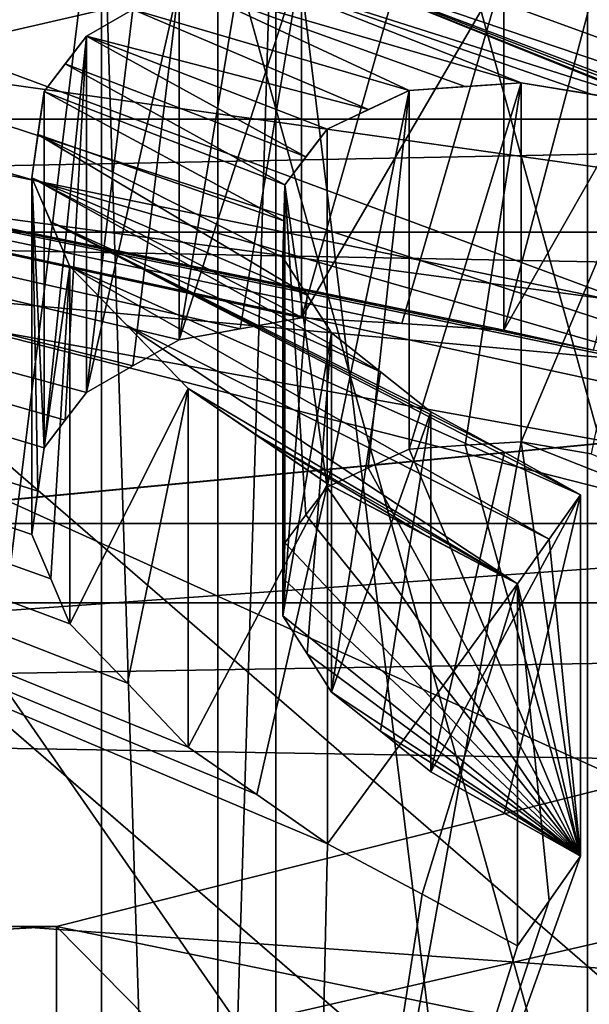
# Model space of a CAD drawing. Header units: millimetres. Extents: x -122 to 122, y -98 to 94.
# Tile 139 of 256: x -64.49 to -63.08, y -22.05 to -19.61. Entities that reach past the tile are written whole.
import ezdxf

# ---------------------------------------------------------------- set-up
doc = ezdxf.new("R2010")
doc.units = ezdxf.units.MM
doc.header["$LTSCALE"] = 26.699852
for name, color, linetype in [('1072', 7, 'CONTINUOUS'), ('1073', 7, 'CONTINUOUS'), ('1075', 7, 'CONTINUOUS'), ('1076', 7, 'CONTINUOUS'), ('1093', 7, 'CONTINUOUS'), ('1094', 7, 'CONTINUOUS'), ('2357', 7, 'CONTINUOUS'), ('2398', 7, 'CONTINUOUS'), ('2449', 7, 'CONTINUOUS'), ('25', 7, 'CONTINUOUS'), ('26', 7, 'CONTINUOUS'), ('28', 7, 'CONTINUOUS'), ('29', 7, 'CONTINUOUS'), ('2954', 7, 'CONTINUOUS'), ('2955', 7, 'CONTINUOUS'), ('3627', 7, 'CONTINUOUS'), ('3654', 7, 'CONTINUOUS'), ('3666', 7, 'CONTINUOUS'), ('4172', 7, 'CONTINUOUS'), ('4173', 7, 'CONTINUOUS'), ('4785', 7, 'CONTINUOUS'), ('4786', 7, 'CONTINUOUS'), ('4787', 7, 'CONTINUOUS'), ('4788', 7, 'CONTINUOUS'), ('490', 7, 'CONTINUOUS'), ('493', 7, 'CONTINUOUS'), ('498', 7, 'CONTINUOUS'), ('499', 7, 'CONTINUOUS'), ('502', 7, 'CONTINUOUS'), ('506', 7, 'CONTINUOUS'), ('5674', 7, 'CONTINUOUS'), ('5677', 7, 'CONTINUOUS'), ('5890', 7, 'CONTINUOUS'), ('5891', 7, 'CONTINUOUS'), ('5892', 7, 'CONTINUOUS'), ('5895', 7, 'CONTINUOUS'), ('5905', 7, 'CONTINUOUS'), ('5906', 7, 'CONTINUOUS'), ('5925', 7, 'CONTINUOUS'), ('5930', 7, 'CONTINUOUS'), ('5931', 7, 'CONTINUOUS'), ('5932', 7, 'CONTINUOUS'), ('5933', 7, 'CONTINUOUS'), ('5934', 7, 'CONTINUOUS'), ('5935', 7, 'CONTINUOUS'), ('5936', 7, 'CONTINUOUS'), ('5937', 7, 'CONTINUOUS'), ('5938', 7, 'CONTINUOUS'), ('5939', 7, 'CONTINUOUS'), ('5940', 7, 'CONTINUOUS'), ('5946', 7, 'CONTINUOUS'), ('5947', 7, 'CONTINUOUS'), ('5948', 7, 'CONTINUOUS'), ('5949', 7, 'CONTINUOUS'), ('5950', 7, 'CONTINUOUS'), ('5951', 7, 'CONTINUOUS'), ('5952', 7, 'CONTINUOUS'), ('5953', 7, 'CONTINUOUS'), ('6107', 7, 'CONTINUOUS'), ('967', 7, 'CONTINUOUS'), ('969', 7, 'CONTINUOUS')]:
    doc.layers.add(name, color=color, linetype=linetype)

msp = doc.modelspace()

# ---------------------------------------------------------------- linework, layer by layer
at = {"layer": '1072', "color": 250, "linetype": 'Continuous', "true_color": 0x323232}
for points in [[(-64.2887, -33.1255, 19.125), (-64.2887, -19.125, 33.1255), (-66.0113, -33.1255, 19.125), (-64.2887, -33.1255, 19.125)], [(-66.0113, -33.1255, 19.125), (-64.2887, -19.125, 33.1255), (-66.0113, -19.125, 33.1255), (-66.0113, -33.1255, 19.125)]]:
    msp.add_3dface(points, dxfattribs=at)
at = {"layer": '1073', "color": 250, "linetype": 'Continuous', "true_color": 0x323232}
for points in [[(-62.4123, -30.7439, 17.75), (-62.4123, -17.75, 30.7439), (-63.8557, -32.909, 19), (-62.4123, -30.7439, 17.75)], [(-63.8557, -32.909, 19), (-62.4123, -17.75, 30.7439), (-63.8557, -19, 32.909), (-63.8557, -32.909, 19)]]:
    msp.add_3dface(points, dxfattribs=at)
at = {"layer": '1075', "color": 250, "linetype": 'Continuous', "true_color": 0x323232}
for points in [[(-64.2887, -19.125, -33.1255), (-64.2887, -33.1255, -19.125), (-66.0113, -19.125, -33.1255), (-64.2887, -19.125, -33.1255)], [(-66.0113, -19.125, -33.1255), (-64.2887, -33.1255, -19.125), (-66.0113, -33.1255, -19.125), (-66.0113, -19.125, -33.1255)]]:
    msp.add_3dface(points, dxfattribs=at)
at = {"layer": '1076', "color": 250, "linetype": 'Continuous', "true_color": 0x323232}
for points in [[(-62.4123, -17.75, -30.7439), (-62.4123, -30.7439, -17.75), (-63.8557, -19, -32.909), (-62.4123, -17.75, -30.7439)], [(-63.8557, -19, -32.909), (-62.4123, -30.7439, -17.75), (-63.8557, -32.909, -19), (-63.8557, -19, -32.909)]]:
    msp.add_3dface(points, dxfattribs=at)
at = {"layer": '1093', "color": 250, "linetype": 'Continuous', "true_color": 0x323232}
for points in [[(-64.2887, -19.125, 33.1255), (-64.2887, -33.1255, 19.125), (-63.8557, -19, 32.909), (-64.2887, -19.125, 33.1255)], [(-64.2887, -33.1255, 19.125), (-63.8557, -32.909, 19), (-63.8557, -19, 32.909), (-64.2887, -33.1255, 19.125)]]:
    msp.add_3dface(points, dxfattribs=at)
at = {"layer": '1094', "color": 250, "linetype": 'Continuous', "true_color": 0x323232}
for points in [[(-64.2887, -19.125, -33.1255), (-63.8557, -19, -32.909), (-63.8557, -32.909, -19), (-64.2887, -19.125, -33.1255)], [(-64.2887, -33.1255, -19.125), (-64.2887, -19.125, -33.1255), (-63.8557, -32.909, -19), (-64.2887, -33.1255, -19.125)]]:
    msp.add_3dface(points, dxfattribs=at)
at = {"layer": '2357', "color": 250, "linetype": 'Continuous', "true_color": 0x323232}
for points in [[(-77.3921, -15.6644, 51.1316), (-61.5, -20.8577, 60.1266), (-76.7642, -15.1961, 50.3204), (-77.3921, -15.6644, 51.1316)], [(-76.7642, -15.1961, 50.3204), (-61.5, -20.8577, 60.1266), (-63.2358, -15.1961, 50.3204), (-76.7642, -15.1961, 50.3204)], [(-63.2358, -15.1961, 50.3204), (-61.5, -20.8577, 60.1266), (-61.7813, -16.0187, 51.7452), (-63.2358, -15.1961, 50.3204)], [(-78.2539, -16.0299, 51.7646), (-61.5, -20.8577, 60.1266), (-77.3921, -15.6644, 51.1316), (-78.2539, -16.0299, 51.7646)], [(-78.5, -20.8577, 60.1266), (-61.5, -20.8577, 60.1266), (-78.2539, -16.0299, 51.7646), (-78.5, -20.8577, 60.1266)]]:
    msp.add_3dface(points, dxfattribs=at)
at = {"layer": '2398', "color": 250, "linetype": 'Continuous', "true_color": 0x323232}
for points in [[(-61.5, -20.8577, 60.1266), (-78.5, -20.8577, 60.1266), (-78.5, -22.0721, 61.0584), (-61.5, -20.8577, 60.1266)], [(-61.5, -20.8577, 60.1266), (-78.5, -22.0721, 61.0584), (-61.5, -22.0721, 61.0584), (-61.5, -20.8577, 60.1266)]]:
    msp.add_3dface(points, dxfattribs=at)
at = {"layer": '2449', "color": 250, "linetype": 'Continuous', "true_color": 0x323232}
for points in [[(-104.466, -20.7388, 40.1459), (-103.5236, -17.3593, 39.4205), (-35.9716, -19.4191, 39.7149), (-104.466, -20.7388, 40.1459)], [(-35.0611, -21.9141, 40.7143), (-104.466, -20.7388, 40.1459), (-35.9716, -19.4191, 39.7149), (-35.0611, -21.9141, 40.7143)], [(-106.5, -24.7204, 43.0798), (-104.466, -20.7388, 40.1459), (-33.5, -24.7204, 43.0798), (-106.5, -24.7204, 43.0798)], [(-33.5, -24.7204, 43.0798), (-104.466, -20.7388, 40.1459), (-35.0611, -21.9141, 40.7143), (-33.5, -24.7204, 43.0798)]]:
    msp.add_3dface(points, dxfattribs=at)
at = {"layer": '25', "color": 7, "linetype": 'Continuous', "true_color": 0xf5f5f5}
for points in [[(-70, -18.8577, 56.6625), (-59.3935, -21.0544, 60.4674), (-80.6065, -21.0544, 60.4674), (-70, -18.8577, 56.6625)], [(-80.6065, -21.0544, 60.4674), (-59.3935, -21.0544, 60.4674), (-65.5004, -22.4605, 62.9028), (-80.6065, -21.0544, 60.4674)], [(-59.3935, -21.0544, 60.4674), (-55, -26.3577, 69.6529), (-65.5004, -22.4605, 62.9028), (-59.3935, -21.0544, 60.4674)]]:
    msp.add_3dface(points, dxfattribs=at)
at = {"layer": '26', "color": 7, "linetype": 'Continuous', "true_color": 0xf5f5f5}
for points in [[(-59.3935, -18.4564, 61.9674), (-80.6065, -18.4564, 61.9674), (-74.4996, -19.8624, 64.4028), (-59.3935, -18.4564, 61.9674)], [(-65.5004, -19.8624, 64.4028), (-59.3935, -18.4564, 61.9674), (-74.4996, -19.8624, 64.4028), (-65.5004, -19.8624, 64.4028)], [(-61, -23.7596, 71.1529), (-59.3935, -18.4564, 61.9674), (-65.5004, -19.8624, 64.4028), (-61, -23.7596, 71.1529)]]:
    msp.add_3dface(points, dxfattribs=at)
at = {"layer": '28', "color": 7, "linetype": 'Continuous', "true_color": 0xf5f5f5}
msp.add_3dface([(-59.3935, -21.0544, 60.4674), (-70, -18.8577, 56.6625), (-59.3935, -18.4564, 61.9674), (-59.3935, -21.0544, 60.4674)], dxfattribs=at)
at = {"layer": '29', "color": 7, "linetype": 'Continuous', "true_color": 0xf5f5f5}
for points in [[(-65.5004, -22.4605, 62.9028), (-61, -26.3577, 69.6529), (-65.5004, -19.8624, 64.4028), (-65.5004, -22.4605, 62.9028)], [(-61, -26.3577, 69.6529), (-61, -23.7596, 71.1529), (-65.5004, -19.8624, 64.4028), (-61, -26.3577, 69.6529)]]:
    msp.add_3dface(points, dxfattribs=at)
at = {"layer": '2954', "color": 250, "linetype": 'Continuous', "true_color": 0x323232}
for points in [[(-31.5, -4.939, 46.9912), (-108.5, -23.625, 40.9197), (-31.5, -23.625, 40.9197), (-31.5, -4.939, 46.9912)], [(-108.5, -4.939, 46.9912), (-108.5, -23.625, 40.9197), (-31.5, -4.939, 46.9912), (-108.5, -4.939, 46.9912)]]:
    msp.add_3dface(points, dxfattribs=at)
at = {"layer": '2955', "color": 250, "linetype": 'Continuous', "true_color": 0x323232}
for points in [[(-108.5, -5.148, 48.9802), (-108.5, -24.625, 42.6518), (-31.5, -5.148, 48.9802), (-108.5, -5.148, 48.9802)], [(-31.5, -5.148, 48.9802), (-108.5, -24.625, 42.6518), (-31.5, -24.625, 42.6518), (-31.5, -5.148, 48.9802)]]:
    msp.add_3dface(points, dxfattribs=at)
at = {"layer": '3627', "color": 250, "linetype": 'Continuous', "true_color": 0x323232}
for points in [[(-61.7813, -16.0187, -51.7452), (-78.5, -20.8577, -60.1266), (-63.2358, -15.1961, -50.3204), (-61.7813, -16.0187, -51.7452)], [(-63.2358, -15.1961, -50.3204), (-78.5, -20.8577, -60.1266), (-76.7642, -15.1961, -50.3204), (-63.2358, -15.1961, -50.3204)], [(-61.5, -20.8577, -60.1266), (-78.5, -20.8577, -60.1266), (-61.7813, -16.0187, -51.7452), (-61.5, -20.8577, -60.1266)]]:
    msp.add_3dface(points, dxfattribs=at)
at = {"layer": '3654', "color": 250, "linetype": 'Continuous', "true_color": 0x323232}
for points in [[(-78.5, -20.8577, -60.1266), (-61.5, -20.8577, -60.1266), (-61.5, -22.0721, -61.0584), (-78.5, -20.8577, -60.1266)], [(-78.5, -22.0721, -61.0584), (-78.5, -20.8577, -60.1266), (-61.5, -22.0721, -61.0584), (-78.5, -22.0721, -61.0584)]]:
    msp.add_3dface(points, dxfattribs=at)
at = {"layer": '3666', "color": 250, "linetype": 'Continuous', "true_color": 0x323232}
for points in [[(-36.4764, -17.3592, -39.4205), (-104.0284, -19.419, -39.7149), (-35.534, -20.7387, -40.1459), (-36.4764, -17.3592, -39.4205)], [(-104.0284, -19.419, -39.7149), (-104.9389, -21.914, -40.7143), (-35.534, -20.7387, -40.1459), (-104.0284, -19.419, -39.7149)], [(-104.9389, -21.914, -40.7143), (-106.5, -24.7204, -43.0798), (-35.534, -20.7387, -40.1459), (-104.9389, -21.914, -40.7143)], [(-35.534, -20.7387, -40.1459), (-106.5, -24.7204, -43.0798), (-33.5, -24.7204, -43.0798), (-35.534, -20.7387, -40.1459)]]:
    msp.add_3dface(points, dxfattribs=at)
at = {"layer": '4172', "color": 250, "linetype": 'Continuous', "true_color": 0x323232}
for points in [[(-31.5, -23.625, -40.9197), (-108.5, -4.939, -46.9912), (-31.5, -4.939, -46.9912), (-31.5, -23.625, -40.9197)], [(-108.5, -23.625, -40.9197), (-108.5, -4.939, -46.9912), (-31.5, -23.625, -40.9197), (-108.5, -23.625, -40.9197)]]:
    msp.add_3dface(points, dxfattribs=at)
at = {"layer": '4173', "color": 250, "linetype": 'Continuous', "true_color": 0x323232}
for points in [[(-108.5, -24.625, -42.6518), (-108.5, -5.148, -48.9802), (-31.5, -24.625, -42.6518), (-108.5, -24.625, -42.6518)], [(-31.5, -24.625, -42.6518), (-108.5, -5.148, -48.9802), (-31.5, -5.148, -48.9802), (-31.5, -24.625, -42.6518)]]:
    msp.add_3dface(points, dxfattribs=at)
at = {"layer": '4785', "color": 150, "linetype": 'Continuous', "true_color": 0x378cff}
for points in [[(-22, -10.0141, -43.8712), (-22, -28.0584, -35.181), (-122, -10.0141, -43.8712), (-22, -10.0141, -43.8712)], [(-22, -28.0584, -35.181), (-122, -28.0584, -35.181), (-122, -10.0141, -43.8712), (-22, -28.0584, -35.181)]]:
    msp.add_3dface(points, dxfattribs=at)
at = {"layer": '4786', "color": 150, "linetype": 'Continuous', "true_color": 0x378cff}
for points in [[(-22, -28.0584, 35.181), (-22, -10.0141, 43.8712), (-122, -28.0584, 35.181), (-22, -28.0584, 35.181)], [(-22, -10.0141, 43.8712), (-122, -10.0141, 43.8712), (-122, -28.0584, 35.181), (-22, -10.0141, 43.8712)]]:
    msp.add_3dface(points, dxfattribs=at)
at = {"layer": '4787', "color": 150, "linetype": 'Continuous', "true_color": 0x378cff}
for points in [[(-22, -10.2783, 38.3524), (-22, -19.854, 34.3853), (-122, -10.2783, 38.3524), (-22, -10.2783, 38.3524)], [(-22, -19.854, 34.3853), (-122, -19.854, 34.3853), (-122, -10.2783, 38.3524), (-22, -19.854, 34.3853)], [(-22, -19.854, 34.3853), (-22, -28.076, 28.076), (-122, -19.854, 34.3853), (-22, -19.854, 34.3853)], [(-22, -28.076, 28.076), (-122, -28.076, 28.076), (-122, -19.854, 34.3853), (-22, -28.076, 28.076)]]:
    msp.add_3dface(points, dxfattribs=at)
at = {"layer": '4788', "color": 150, "linetype": 'Continuous', "true_color": 0x378cff}
for points in [[(-22, -19.854, -34.3853), (-22, -10.2783, -38.3524), (-122, -19.854, -34.3853), (-22, -19.854, -34.3853)], [(-22, -10.2783, -38.3524), (-122, -10.2783, -38.3524), (-122, -19.854, -34.3853), (-22, -10.2783, -38.3524)], [(-22, -28.076, -28.076), (-22, -19.854, -34.3853), (-122, -28.076, -28.076), (-22, -28.076, -28.076)], [(-22, -19.854, -34.3853), (-122, -19.854, -34.3853), (-122, -28.076, -28.076), (-22, -19.854, -34.3853)]]:
    msp.add_3dface(points, dxfattribs=at)
at = {"layer": '490', "color": 7, "linetype": 'Continuous', "true_color": 0xf5f5f5}
for points in [[(-59.6088, -20.7592, 65.956), (-65.875, -20.1873, 64.9654), (-76, -18.5635, 62.1529), (-59.6088, -20.7592, 65.956)], [(-64, -18.5635, 62.1529), (-59.6088, -20.7592, 65.956), (-76, -18.5635, 62.1529), (-64, -18.5635, 62.1529)], [(-61.75, -23.7596, 71.1529), (-65.875, -20.1873, 64.9654), (-58, -23.7596, 71.1529), (-61.75, -23.7596, 71.1529)], [(-58, -23.7596, 71.1529), (-65.875, -20.1873, 64.9654), (-59.6088, -20.7592, 65.956), (-58, -23.7596, 71.1529)]]:
    msp.add_3dface(points, dxfattribs=at)
at = {"layer": '493', "color": 7, "linetype": 'Continuous', "true_color": 0xf5f5f5}
for points in [[(-64, -17.2211, 86.9279), (-61.058, -27.8707, 78.818), (-61.0579, -16.6076, 85.3207), (-64, -17.2211, 86.9279)], [(-64, -28.9558, 80.1529), (-64, -17.2211, 86.9279), (-66.9428, -18.3066, 88.2631), (-64, -28.9558, 80.1529)], [(-64, -17.2211, 86.9279), (-64, -28.9558, 80.1529), (-61.058, -27.8707, 78.818), (-64, -17.2211, 86.9279)], [(-66.9428, -29.5694, 81.7605), (-64, -28.9558, 80.1529), (-66.9428, -18.3066, 88.2631), (-66.9428, -29.5694, 81.7605)]]:
    msp.add_3dface(points, dxfattribs=at)
at = {"layer": '498', "color": 7, "linetype": 'Continuous', "true_color": 0xf5f5f5}
for points in [[(-63.0825, -13.179, 77.2616), (-63.0825, -22.6056, 71.8191), (-66.5413, -25.601, 77.0072), (-63.0825, -13.179, 77.2616)], [(-64.0093, -14.9083, 80.257), (-63.0825, -13.179, 77.2616), (-66.5413, -25.601, 77.0072), (-64.0093, -14.9083, 80.257)], [(-66.5413, -16.1743, 82.4497), (-64.0093, -14.9083, 80.257), (-66.5413, -25.601, 77.0072), (-66.5413, -16.1743, 82.4497)]]:
    msp.add_3dface(points, dxfattribs=at)
at = {"layer": '499', "color": 7, "linetype": 'Continuous', "true_color": 0xf5f5f5}
for points in [[(-63.0825, -22.6056, 71.8191), (-63.0825, -13.179, 77.2616), (-66.5413, -10.1836, 72.0735), (-63.0825, -22.6056, 71.8191)], [(-63.0825, -22.6056, 71.8191), (-66.5413, -10.1836, 72.0735), (-66.5413, -19.6103, 66.631), (-63.0825, -22.6056, 71.8191)]]:
    msp.add_3dface(points, dxfattribs=at)
at = {"layer": '502', "color": 7, "linetype": 'Continuous', "true_color": 0xf5f5f5}
for points in [[(-65.875, -20.1873, 64.9654), (-61.75, -23.7596, 71.1529), (-66.5413, -19.6103, 66.631), (-65.875, -20.1873, 64.9654)], [(-61.75, -23.7596, 71.1529), (-63.0825, -22.6056, 71.8191), (-66.5413, -19.6103, 66.631), (-61.75, -23.7596, 71.1529)]]:
    msp.add_3dface(points, dxfattribs=at)
at = {"layer": '506', "color": 7, "linetype": 'Continuous', "true_color": 0xf5f5f5}
msp.add_3dface([(-59.6088, -20.7592, 65.956), (-64, -18.5635, 62.1529), (-61.0572, -19.1771, 63.7605), (-59.6088, -20.7592, 65.956)], dxfattribs=at)
at = {"layer": '5674', "color": 7, "linetype": 'Continuous', "true_color": 0xf5f5f5}
for points in [[(-62.019, 20.758, 96.8551), (-66.0095, -24.6339, 62.6671), (-66.0095, 24.2139, 90.8694), (-62.019, 20.758, 96.8551)], [(-62.019, -28.0897, 68.6529), (-66.0095, -24.6339, 62.6671), (-62.019, 20.758, 96.8551), (-62.019, -28.0897, 68.6529)]]:
    msp.add_3dface(points, dxfattribs=at)
at = {"layer": '5677', "color": 7, "linetype": 'Continuous', "true_color": 0xf5f5f5}
for points in [[(-62.019, -28.0897, 68.6529), (-62.019, 20.758, 96.8551), (-66.0095, 17.3021, 102.8409), (-62.019, -28.0897, 68.6529)], [(-66.0095, -31.5456, 74.6386), (-62.019, -28.0897, 68.6529), (-66.0095, 17.3021, 102.8409), (-66.0095, -31.5456, 74.6386)]]:
    msp.add_3dface(points, dxfattribs=at)
at = {"layer": '5890', "color": 7, "linetype": 'Continuous', "true_color": 0xf5f5f5}
for points in [[(-76.7362, -18.2278, -55.5715), (-82.4441, -20.1348, -58.8745), (-63.2638, -18.2278, -55.5715), (-76.7362, -18.2278, -55.5715)], [(-63.2638, -18.2278, -55.5715), (-82.4441, -20.1348, -58.8745), (-57.5559, -20.1348, -58.8745), (-63.2638, -18.2278, -55.5715)], [(-57.5559, -20.1348, -58.8745), (-82.4441, -20.1348, -58.8745), (-76.8233, -21.9716, -62.0558), (-57.5559, -20.1348, -58.8745)], [(-75.6, -21.8577, -61.8586), (-57.5559, -20.1348, -58.8745), (-76.8233, -21.9716, -62.0558), (-75.6, -21.8577, -61.8586)], [(-64.4, -21.8577, -61.8586), (-57.5559, -20.1348, -58.8745), (-75.6, -21.8577, -61.8586), (-64.4, -21.8577, -61.8586)], [(-62.0076, -22.3498, -62.7109), (-57.5559, -20.1348, -58.8745), (-64.4, -21.8577, -61.8586), (-62.0076, -22.3498, -62.7109)]]:
    msp.add_3dface(points, dxfattribs=at)
at = {"layer": '5891', "color": 7, "linetype": 'Continuous', "true_color": 0xf5f5f5}
for points in [[(-63.2638, -18.2278, -55.5715), (-57.5559, -20.1348, -58.8745), (-63.2648, -15.9543, -56.8835), (-63.2638, -18.2278, -55.5715)], [(-63.2648, -15.9543, -56.8835), (-57.5559, -20.1348, -58.8745), (-57.5549, -17.8619, -60.1876), (-63.2648, -15.9543, -56.8835)]]:
    msp.add_3dface(points, dxfattribs=at)
at = {"layer": '5892', "color": 7, "linetype": 'Continuous', "true_color": 0xf5f5f5}
for points in [[(-63.0401, -17.7627, -69.3547), (-60.7227, -20.302, -73.1491), (-64.3727, -18.226, -71.2221), (-63.0401, -17.7627, -69.3547)], [(-60.7227, -20.302, -73.1491), (-70, -18.9965, -73.9029), (-64.3727, -18.226, -71.2221), (-60.7227, -20.302, -73.1491)]]:
    msp.add_3dface(points, dxfattribs=at)
at = {"layer": '5895', "color": 7, "linetype": 'Continuous', "true_color": 0xf5f5f5}
for points in [[(-70, -18.9965, -73.9029), (-60.7227, -20.302, -73.1491), (-60.9436, -21.307, -74.8901), (-70, -18.9965, -73.9029)], [(-70, -18.9965, -73.9029), (-60.9436, -21.307, -74.8901), (-62.3162, -20.6638, -74.6612), (-70, -18.9965, -73.9029)], [(-70, -18.9965, -73.9029), (-63.7699, -23.5538, -78.9078), (-64.521, -22.983, -78.5149), (-70, -18.9965, -73.9029)], [(-63.7699, -23.5538, -78.9078), (-70, -18.9965, -73.9029), (-63.7277, -21.6524, -76.6601), (-63.7699, -23.5538, -78.9078)], [(-63.7277, -21.6524, -76.6601), (-70, -18.9965, -73.9029), (-63.9027, -21.5301, -76.562), (-63.7277, -21.6524, -76.6601)], [(-63.9027, -21.5301, -76.562), (-70, -18.9965, -73.9029), (-64.0734, -21.4125, -76.4654), (-63.9027, -21.5301, -76.562)], [(-64.0734, -21.4125, -76.4654), (-70, -18.9965, -73.9029), (-64.2242, -21.254, -76.3038), (-64.0734, -21.4125, -76.4654)], [(-64.2242, -21.254, -76.3038), (-70, -18.9965, -73.9029), (-64.3669, -21.1061, -76.1497), (-64.2242, -21.254, -76.3038)], [(-64.3669, -21.1061, -76.1497), (-70, -18.9965, -73.9029), (-64.4142, -20.9948, -76.0111), (-64.3669, -21.1061, -76.1497)], [(-64.4142, -20.9948, -76.0111), (-70, -18.9965, -73.9029), (-64.4614, -20.8845, -75.8721), (-64.4142, -20.9948, -76.0111)], [(-64.4614, -20.8845, -75.8721), (-70, -18.9965, -73.9029), (-64.4459, -20.777, -75.7138), (-64.4614, -20.8845, -75.8721)], [(-64.4459, -20.777, -75.7138), (-70, -18.9965, -73.9029), (-64.4303, -20.6701, -75.5542), (-64.4459, -20.777, -75.7138)], [(-64.4303, -20.6701, -75.5542), (-70, -18.9965, -73.9029), (-64.3781, -20.6008, -75.435), (-64.4303, -20.6701, -75.5542)], [(-64.3781, -20.6008, -75.435), (-70, -18.9965, -73.9029), (-64.3259, -20.5322, -75.3153), (-64.3781, -20.6008, -75.435)], [(-64.3259, -20.5322, -75.3153), (-70, -18.9965, -73.9029), (-64.2109, -20.4664, -75.176), (-64.3259, -20.5322, -75.3153)], [(-64.2109, -20.4664, -75.176), (-70, -18.9965, -73.9029), (-64.0958, -20.4018, -75.0359), (-64.2109, -20.4664, -75.176)], [(-64.0958, -20.4018, -75.0359), (-70, -18.9965, -73.9029), (-63.944, -20.3741, -74.9361), (-64.0958, -20.4018, -75.0359)], [(-63.944, -20.3741, -74.9361), (-70, -18.9965, -73.9029), (-63.7923, -20.3475, -74.8357), (-63.944, -20.3741, -74.9361)], [(-63.7923, -20.3475, -74.8357), (-70, -18.9965, -73.9029), (-63.5437, -20.3615, -74.7561), (-63.7923, -20.3475, -74.8357)], [(-63.5437, -20.3615, -74.7561), (-70, -18.9965, -73.9029), (-63.2899, -20.378, -74.6736), (-63.5437, -20.3615, -74.7561)], [(-63.2899, -20.378, -74.6736), (-70, -18.9965, -73.9029), (-63.0681, -20.4274, -74.6523), (-63.2899, -20.378, -74.6736)], [(-63.0681, -20.4274, -74.6523), (-70, -18.9965, -73.9029), (-62.8397, -20.48, -74.6295), (-63.0681, -20.4274, -74.6523)], [(-62.8397, -20.48, -74.6295), (-70, -18.9965, -73.9029), (-62.3162, -20.6638, -74.6612), (-62.8397, -20.48, -74.6295)], [(-61.0508, -21.5232, -75.2647), (-63.7699, -23.5538, -78.9078), (-63.2476, -20.6551, -75.0785), (-61.0508, -21.5232, -75.2647)], [(-63.2476, -20.6551, -75.0785), (-63.7699, -23.5538, -78.9078), (-63.0997, -21.6833, -76.4616), (-63.2476, -20.6551, -75.0785)], [(-63.525, -20.6727, -75.2202), (-63.3862, -20.6635, -75.1495), (-63.0997, -21.6833, -76.4616), (-63.525, -20.6727, -75.2202)], [(-63.3862, -20.6635, -75.1495), (-63.2476, -20.6551, -75.0785), (-63.0997, -21.6833, -76.4616), (-63.3862, -20.6635, -75.1495)], [(-63.074, -20.6844, -75.0473), (-61.0508, -21.5232, -75.2647), (-63.2476, -20.6551, -75.0785), (-63.074, -20.6844, -75.0473)], [(-63.6269, -20.7197, -75.3305), (-63.525, -20.6727, -75.2202), (-63.0997, -21.6833, -76.4616), (-63.6269, -20.7197, -75.3305)], [(-63.7289, -20.7675, -75.4405), (-63.6269, -20.7197, -75.3305), (-63.0997, -21.6833, -76.4616), (-63.7289, -20.7675, -75.4405)], [(-63.7812, -20.8361, -75.5601), (-63.7289, -20.7675, -75.4405), (-63.0997, -21.6833, -76.4616), (-63.7812, -20.8361, -75.5601)], [(-63.8334, -20.9054, -75.6794), (-63.7812, -20.8361, -75.5601), (-63.0997, -21.6833, -76.4616), (-63.8334, -20.9054, -75.6794)], [(-63.8359, -20.9953, -75.8078), (-63.8334, -20.9054, -75.6794), (-63.0997, -21.6833, -76.4616), (-63.8359, -20.9953, -75.8078)], [(-63.8384, -21.0865, -75.9369), (-63.8359, -20.9953, -75.8078), (-63.0997, -21.6833, -76.4616), (-63.8384, -21.0865, -75.9369)], [(-63.778, -21.1808, -76.0455), (-63.8384, -21.0865, -75.9369), (-63.0997, -21.6833, -76.4616), (-63.778, -21.1808, -76.0455)], [(-63.7177, -21.2758, -76.1535), (-63.778, -21.1808, -76.0455), (-63.0997, -21.6833, -76.4616), (-63.7177, -21.2758, -76.1535)], [(-63.5962, -21.3731, -76.2404), (-63.7177, -21.2758, -76.1535), (-63.0997, -21.6833, -76.4616), (-63.5962, -21.3731, -76.2404)], [(-63.4715, -21.4739, -76.3289), (-63.5962, -21.3731, -76.2404), (-63.0997, -21.6833, -76.4616), (-63.4715, -21.4739, -76.3289)], [(-63.2887, -21.5761, -76.3946), (-63.4715, -21.4739, -76.3289), (-63.0997, -21.6833, -76.4616), (-63.2887, -21.5761, -76.3946)], [(-63.7699, -23.5538, -78.9078), (-61.0508, -21.5232, -75.2647), (-62.2053, -24.8496, -79.6648), (-63.7699, -23.5538, -78.9078)], [(-63.4931, -21.777, -76.7361), (-63.7699, -23.5538, -78.9078), (-63.7277, -21.6524, -76.6601), (-63.4931, -21.777, -76.7361)], [(-63.0997, -21.6833, -76.4616), (-63.7699, -23.5538, -78.9078), (-63.178, -21.7935, -76.637), (-63.0997, -21.6833, -76.4616)], [(-63.2564, -21.9052, -76.8113), (-63.7699, -23.5538, -78.9078), (-63.4931, -21.777, -76.7361), (-63.2564, -21.9052, -76.8113)], [(-63.178, -21.7935, -76.637), (-63.7699, -23.5538, -78.9078), (-63.2564, -21.9052, -76.8113), (-63.178, -21.7935, -76.637)]]:
    msp.add_3dface(points, dxfattribs=at)
at = {"layer": '5905', "color": 7, "linetype": 'Continuous', "true_color": 0xf5f5f5}
for points in [[(-64.4, -21.8577, -61.8586), (-75.6, -21.8577, -61.8586), (-75.6, -22.4649, -62.3246), (-64.4, -21.8577, -61.8586)], [(-64.4, -22.4649, -62.3246), (-64.4, -21.8577, -61.8586), (-75.6, -22.4649, -62.3246), (-64.4, -22.4649, -62.3246)]]:
    msp.add_3dface(points, dxfattribs=at)
at = {"layer": '5906', "color": 7, "linetype": 'Continuous', "true_color": 0xf5f5f5}
for points in [[(-62.0076, -22.3498, -62.7109), (-64.4, -21.8577, -61.8586), (-62.7111, -23.5711, -62.8264), (-62.0076, -22.3498, -62.7109)], [(-62.7111, -23.5711, -62.8264), (-64.4, -21.8577, -61.8586), (-64.4, -22.4649, -62.3246), (-62.7111, -23.5711, -62.8264)]]:
    msp.add_3dface(points, dxfattribs=at)
at = {"layer": '5925', "color": 7, "linetype": 'Continuous', "true_color": 0xf5f5f5}
msp.add_3dface([(-66.0048, -22.3166, -78.1242), (-66.0048, -21.4281, -78.6372), (-64.4194, -22.5449, -79.5153), (-66.0048, -22.3166, -78.1242)], dxfattribs=at)
at = {"layer": '5930', "color": 7, "linetype": 'Continuous', "true_color": 0xf5f5f5}
for points in [[(-63.0997, -20.7863, -76.9795), (-63.0997, -21.6833, -76.4616), (-63.178, -20.8963, -77.155), (-63.0997, -20.7863, -76.9795)], [(-63.0997, -21.6833, -76.4616), (-63.2564, -21.0076, -77.3295), (-63.178, -20.8963, -77.155), (-63.0997, -21.6833, -76.4616)], [(-63.0997, -21.6833, -76.4616), (-63.178, -21.7935, -76.637), (-63.2564, -21.0076, -77.3295), (-63.0997, -21.6833, -76.4616)], [(-63.178, -21.7935, -76.637), (-63.2564, -21.9052, -76.8113), (-63.2564, -21.0076, -77.3295), (-63.178, -21.7935, -76.637)]]:
    msp.add_3dface(points, dxfattribs=at)
at = {"layer": '5931', "color": 7, "linetype": 'Continuous', "true_color": 0xf5f5f5}
for points in [[(-63.2564, -21.0076, -77.3295), (-63.7277, -21.6524, -76.6601), (-63.7277, -20.7592, -77.1758), (-63.2564, -21.0076, -77.3295)], [(-63.2564, -21.0076, -77.3295), (-63.7277, -20.7592, -77.1758), (-63.4934, -20.8816, -77.2529), (-63.2564, -21.0076, -77.3295)], [(-63.4931, -21.777, -76.7361), (-63.7277, -21.6524, -76.6601), (-63.2564, -21.0076, -77.3295), (-63.4931, -21.777, -76.7361)], [(-63.2564, -21.9052, -76.8113), (-63.4931, -21.777, -76.7361), (-63.2564, -21.0076, -77.3295), (-63.2564, -21.9052, -76.8113)]]:
    msp.add_3dface(points, dxfattribs=at)
at = {"layer": '5932', "color": 7, "linetype": 'Continuous', "true_color": 0xf5f5f5}
for points in [[(-63.7277, -20.7592, -77.1758), (-64.0734, -21.4125, -76.4654), (-64.0734, -20.5226, -76.9791), (-63.7277, -20.7592, -77.1758)], [(-63.7277, -20.7592, -77.1758), (-64.0734, -20.5226, -76.9791), (-63.9029, -20.6385, -77.0766), (-63.7277, -20.7592, -77.1758)], [(-63.9027, -21.5301, -76.562), (-64.0734, -21.4125, -76.4654), (-63.7277, -20.7592, -77.1758), (-63.9027, -21.5301, -76.562)], [(-63.7277, -21.6524, -76.6601), (-63.9027, -21.5301, -76.562), (-63.7277, -20.7592, -77.1758), (-63.7277, -21.6524, -76.6601)]]:
    msp.add_3dface(points, dxfattribs=at)
at = {"layer": '5933', "color": 7, "linetype": 'Continuous', "true_color": 0xf5f5f5}
for points in [[(-64.0734, -20.5226, -76.9791), (-64.3669, -21.1061, -76.1497), (-64.3669, -20.2195, -76.6616), (-64.0734, -20.5226, -76.9791)], [(-64.0734, -20.5226, -76.9791), (-64.3669, -20.2195, -76.6616), (-64.2243, -20.3658, -76.8165), (-64.0734, -20.5226, -76.9791)], [(-64.2242, -21.254, -76.3038), (-64.3669, -21.1061, -76.1497), (-64.0734, -20.5226, -76.9791), (-64.2242, -21.254, -76.3038)], [(-64.0734, -21.4125, -76.4654), (-64.2242, -21.254, -76.3038), (-64.0734, -20.5226, -76.9791), (-64.0734, -21.4125, -76.4654)]]:
    msp.add_3dface(points, dxfattribs=at)
at = {"layer": '5934', "color": 7, "linetype": 'Continuous', "true_color": 0xf5f5f5}
for points in [[(-64.3669, -20.2195, -76.6616), (-64.4614, -20.8845, -75.8721), (-64.4614, -19.9995, -76.3831), (-64.3669, -20.2195, -76.6616)], [(-64.3669, -20.2195, -76.6616), (-64.4614, -19.9995, -76.3831), (-64.4142, -20.109, -76.5226), (-64.3669, -20.2195, -76.6616)], [(-64.4142, -20.9948, -76.0111), (-64.4614, -20.8845, -75.8721), (-64.3669, -20.2195, -76.6616), (-64.4142, -20.9948, -76.0111)], [(-64.3669, -21.1061, -76.1497), (-64.4142, -20.9948, -76.0111), (-64.3669, -20.2195, -76.6616), (-64.3669, -21.1061, -76.1497)]]:
    msp.add_3dface(points, dxfattribs=at)
at = {"layer": '5935', "color": 7, "linetype": 'Continuous', "true_color": 0xf5f5f5}
for points in [[(-64.4614, -19.9995, -76.3831), (-64.4303, -20.6701, -75.5542), (-64.4303, -19.7859, -76.0647), (-64.4614, -19.9995, -76.3831)], [(-64.4614, -19.9995, -76.3831), (-64.4303, -19.7859, -76.0647), (-64.4459, -19.8924, -76.2246), (-64.4614, -19.9995, -76.3831)], [(-64.4614, -20.8845, -75.8721), (-64.4459, -20.777, -75.7138), (-64.4614, -19.9995, -76.3831), (-64.4614, -20.8845, -75.8721)], [(-64.4459, -20.777, -75.7138), (-64.4303, -20.6701, -75.5542), (-64.4614, -19.9995, -76.3831), (-64.4459, -20.777, -75.7138)]]:
    msp.add_3dface(points, dxfattribs=at)
at = {"layer": '5936', "color": 7, "linetype": 'Continuous', "true_color": 0xf5f5f5}
for points in [[(-64.4303, -20.6701, -75.5542), (-64.3781, -20.6008, -75.435), (-64.3259, -19.6479, -75.8258), (-64.4303, -20.6701, -75.5542)], [(-64.4303, -19.7859, -76.0647), (-64.4303, -20.6701, -75.5542), (-64.3259, -19.6479, -75.8258), (-64.4303, -19.7859, -76.0647)], [(-64.4303, -19.7859, -76.0647), (-64.3259, -19.6479, -75.8258), (-64.3781, -19.7166, -75.9455), (-64.4303, -19.7859, -76.0647)], [(-64.3781, -20.6008, -75.435), (-64.3259, -20.5322, -75.3153), (-64.3259, -19.6479, -75.8258), (-64.3781, -20.6008, -75.435)]]:
    msp.add_3dface(points, dxfattribs=at)
at = {"layer": '5937', "color": 7, "linetype": 'Continuous', "true_color": 0xf5f5f5}
for points in [[(-64.3259, -20.5322, -75.3153), (-64.2109, -20.4664, -75.176), (-64.0958, -19.5168, -75.5469), (-64.3259, -20.5322, -75.3153)], [(-64.3259, -20.5322, -75.3153), (-64.0958, -19.5168, -75.5469), (-64.2109, -19.5819, -75.6868), (-64.3259, -20.5322, -75.3153)], [(-64.2109, -20.4664, -75.176), (-64.0958, -20.4018, -75.0359), (-64.0958, -19.5168, -75.5469), (-64.2109, -20.4664, -75.176)], [(-64.3259, -19.6479, -75.8258), (-64.3259, -20.5322, -75.3153), (-64.2109, -19.5819, -75.6868), (-64.3259, -19.6479, -75.8258)]]:
    msp.add_3dface(points, dxfattribs=at)
at = {"layer": '5938', "color": 7, "linetype": 'Continuous', "true_color": 0xf5f5f5}
for points in [[(-64.0958, -20.4018, -75.0359), (-63.944, -20.3741, -74.9361), (-63.7923, -19.4609, -75.3476), (-64.0958, -20.4018, -75.0359)], [(-64.0958, -20.4018, -75.0359), (-63.7923, -19.4609, -75.3476), (-63.9441, -19.4883, -75.4475), (-64.0958, -20.4018, -75.0359)], [(-63.944, -20.3741, -74.9361), (-63.7923, -20.3475, -74.8357), (-63.7923, -19.4609, -75.3476), (-63.944, -20.3741, -74.9361)], [(-64.0958, -19.5168, -75.5469), (-64.0958, -20.4018, -75.0359), (-63.9441, -19.4883, -75.4475), (-64.0958, -19.5168, -75.5469)]]:
    msp.add_3dface(points, dxfattribs=at)
at = {"layer": '5939', "color": 7, "linetype": 'Continuous', "true_color": 0xf5f5f5}
for points in [[(-63.7923, -19.4609, -75.3476), (-63.7923, -20.3475, -74.8357), (-63.5438, -19.4734, -75.2689), (-63.7923, -19.4609, -75.3476)], [(-63.7923, -20.3475, -74.8357), (-63.2899, -19.4882, -75.1874), (-63.5438, -19.4734, -75.2689), (-63.7923, -20.3475, -74.8357)], [(-63.7923, -20.3475, -74.8357), (-63.5437, -20.3615, -74.7561), (-63.2899, -19.4882, -75.1874), (-63.7923, -20.3475, -74.8357)], [(-63.5437, -20.3615, -74.7561), (-63.2899, -20.378, -74.6736), (-63.2899, -19.4882, -75.1874), (-63.5437, -20.3615, -74.7561)]]:
    msp.add_3dface(points, dxfattribs=at)
at = {"layer": '5940', "color": 7, "linetype": 'Continuous', "true_color": 0xf5f5f5}
for points in [[(-63.2899, -19.4882, -75.1874), (-63.2899, -20.378, -74.6736), (-63.0681, -19.536, -75.167), (-63.2899, -19.4882, -75.1874)], [(-63.2899, -20.378, -74.6736), (-62.8397, -19.5868, -75.1451), (-63.0681, -19.536, -75.167), (-63.2899, -20.378, -74.6736)], [(-63.2899, -20.378, -74.6736), (-63.0681, -20.4274, -74.6523), (-62.8397, -19.5868, -75.1451), (-63.2899, -20.378, -74.6736)]]:
    msp.add_3dface(points, dxfattribs=at)
at = {"layer": '5946', "color": 7, "linetype": 'Continuous', "true_color": 0xf5f5f5}
for points in [[(-62.897, -19.8218, -75.5308), (-63.2476, -20.6551, -75.0785), (-63.2476, -19.7641, -75.5929), (-62.897, -19.8218, -75.5308)], [(-62.897, -19.8218, -75.5308), (-63.2476, -19.7641, -75.5929), (-63.0739, -19.7922, -75.5624), (-62.897, -19.8218, -75.5308)], [(-63.074, -20.6844, -75.0473), (-63.2476, -20.6551, -75.0785), (-62.897, -19.8218, -75.5308), (-63.074, -20.6844, -75.0473)]]:
    msp.add_3dface(points, dxfattribs=at)
at = {"layer": '5947', "color": 7, "linetype": 'Continuous', "true_color": 0xf5f5f5}
for points in [[(-63.3862, -20.6635, -75.1495), (-63.525, -20.6727, -75.2202), (-63.2476, -19.7641, -75.5929), (-63.3862, -20.6635, -75.1495)], [(-63.2476, -19.7641, -75.5929), (-63.525, -20.6727, -75.2202), (-63.525, -19.7834, -75.7336), (-63.2476, -19.7641, -75.5929)], [(-63.2476, -19.7641, -75.5929), (-63.525, -19.7834, -75.7336), (-63.3863, -19.7734, -75.6634), (-63.2476, -19.7641, -75.5929)], [(-63.2476, -20.6551, -75.0785), (-63.3862, -20.6635, -75.1495), (-63.2476, -19.7641, -75.5929), (-63.2476, -20.6551, -75.0785)]]:
    msp.add_3dface(points, dxfattribs=at)
at = {"layer": '5948', "color": 7, "linetype": 'Continuous', "true_color": 0xf5f5f5}
for points in [[(-63.6269, -20.7197, -75.3305), (-63.7289, -20.7675, -75.4405), (-63.525, -19.7834, -75.7336), (-63.6269, -20.7197, -75.3305)], [(-63.525, -19.7834, -75.7336), (-63.7289, -20.7675, -75.4405), (-63.7289, -19.8791, -75.9534), (-63.525, -19.7834, -75.7336)], [(-63.525, -19.7834, -75.7336), (-63.7289, -19.8791, -75.9534), (-63.6263, -19.8306, -75.843), (-63.525, -19.7834, -75.7336)], [(-63.525, -20.6727, -75.2202), (-63.6269, -20.7197, -75.3305), (-63.525, -19.7834, -75.7336), (-63.525, -20.6727, -75.2202)]]:
    msp.add_3dface(points, dxfattribs=at)
at = {"layer": '5949', "color": 7, "linetype": 'Continuous', "true_color": 0xf5f5f5}
for points in [[(-63.7289, -19.8791, -75.9534), (-63.7289, -20.7675, -75.4405), (-63.8334, -20.017, -76.1923), (-63.7289, -19.8791, -75.9534)], [(-63.7289, -19.8791, -75.9534), (-63.8334, -20.017, -76.1923), (-63.7812, -19.9477, -76.073), (-63.7289, -19.8791, -75.9534)], [(-63.7289, -20.7675, -75.4405), (-63.7812, -20.8361, -75.5601), (-63.8334, -20.017, -76.1923), (-63.7289, -20.7675, -75.4405)], [(-63.7812, -20.8361, -75.5601), (-63.8334, -20.9054, -75.6794), (-63.8334, -20.017, -76.1923), (-63.7812, -20.8361, -75.5601)]]:
    msp.add_3dface(points, dxfattribs=at)
at = {"layer": '5950', "color": 7, "linetype": 'Continuous', "true_color": 0xf5f5f5}
for points in [[(-63.8334, -20.017, -76.1923), (-63.8334, -20.9054, -75.6794), (-63.8359, -20.1064, -76.321), (-63.8334, -20.017, -76.1923)], [(-63.8334, -20.9054, -75.6794), (-63.8384, -20.1972, -76.4503), (-63.8359, -20.1064, -76.321), (-63.8334, -20.9054, -75.6794)], [(-63.8334, -20.9054, -75.6794), (-63.8359, -20.9953, -75.8078), (-63.8384, -20.1972, -76.4503), (-63.8334, -20.9054, -75.6794)], [(-63.8359, -20.9953, -75.8078), (-63.8384, -21.0865, -75.9369), (-63.8384, -20.1972, -76.4503), (-63.8359, -20.9953, -75.8078)]]:
    msp.add_3dface(points, dxfattribs=at)
at = {"layer": '5951', "color": 7, "linetype": 'Continuous', "true_color": 0xf5f5f5}
for points in [[(-63.8384, -20.1972, -76.4503), (-63.8384, -21.0865, -75.9369), (-63.778, -20.2907, -76.5594), (-63.8384, -20.1972, -76.4503)], [(-63.8384, -21.0865, -75.9369), (-63.7177, -20.3848, -76.6679), (-63.778, -20.2907, -76.5594), (-63.8384, -21.0865, -75.9369)], [(-63.8384, -21.0865, -75.9369), (-63.778, -21.1808, -76.0455), (-63.7177, -20.3848, -76.6679), (-63.8384, -21.0865, -75.9369)], [(-63.778, -21.1808, -76.0455), (-63.7177, -21.2758, -76.1535), (-63.7177, -20.3848, -76.6679), (-63.778, -21.1808, -76.0455)]]:
    msp.add_3dface(points, dxfattribs=at)
at = {"layer": '5952', "color": 7, "linetype": 'Continuous', "true_color": 0xf5f5f5}
for points in [[(-63.7177, -20.3848, -76.6679), (-63.7177, -21.2758, -76.1535), (-63.5962, -20.4809, -76.7555), (-63.7177, -20.3848, -76.6679)], [(-63.7177, -21.2758, -76.1535), (-63.4715, -20.5804, -76.8448), (-63.5962, -20.4809, -76.7555), (-63.7177, -21.2758, -76.1535)], [(-63.7177, -21.2758, -76.1535), (-63.5962, -21.3731, -76.2404), (-63.4715, -20.5804, -76.8448), (-63.7177, -21.2758, -76.1535)], [(-63.5962, -21.3731, -76.2404), (-63.4715, -21.4739, -76.3289), (-63.4715, -20.5804, -76.8448), (-63.5962, -21.3731, -76.2404)]]:
    msp.add_3dface(points, dxfattribs=at)
at = {"layer": '5953', "color": 7, "linetype": 'Continuous', "true_color": 0xf5f5f5}
for points in [[(-63.4715, -20.5804, -76.8448), (-63.4715, -21.4739, -76.3289), (-63.2887, -20.6809, -76.9114), (-63.4715, -20.5804, -76.8448)], [(-63.4715, -21.4739, -76.3289), (-63.0997, -20.7863, -76.9795), (-63.2887, -20.6809, -76.9114), (-63.4715, -21.4739, -76.3289)], [(-63.4715, -21.4739, -76.3289), (-63.2887, -21.5761, -76.3946), (-63.0997, -20.7863, -76.9795), (-63.4715, -21.4739, -76.3289)], [(-63.2887, -21.5761, -76.3946), (-63.0997, -21.6833, -76.4616), (-63.0997, -20.7863, -76.9795), (-63.2887, -21.5761, -76.3946)]]:
    msp.add_3dface(points, dxfattribs=at)
at = {"layer": '6107', "color": 7, "linetype": 'Continuous', "true_color": 0xf5f5f5}
for points in [[(-63.9441, -19.4883, -75.4475), (-63.7923, -19.4609, -75.3476), (-62.897, -19.8218, -75.5308), (-63.9441, -19.4883, -75.4475)], [(-63.7923, -19.4609, -75.3476), (-63.5438, -19.4734, -75.2689), (-60.7583, -20.486, -75.4451), (-63.7923, -19.4609, -75.3476)], [(-59.2321, -21.2808, -75.6536), (-63.7923, -19.4609, -75.3476), (-60.7583, -20.486, -75.4451), (-59.2321, -21.2808, -75.6536)], [(-63.7923, -19.4609, -75.3476), (-59.2321, -21.2808, -75.6536), (-62.4729, -19.9587, -75.5461), (-63.7923, -19.4609, -75.3476)], [(-63.7923, -19.4609, -75.3476), (-62.4729, -19.9587, -75.5461), (-62.6894, -19.888, -75.5387), (-63.7923, -19.4609, -75.3476)], [(-62.897, -19.8218, -75.5308), (-63.7923, -19.4609, -75.3476), (-62.6894, -19.888, -75.5387), (-62.897, -19.8218, -75.5308)], [(-64.0958, -19.5168, -75.5469), (-63.9441, -19.4883, -75.4475), (-63.2476, -19.7641, -75.5929), (-64.0958, -19.5168, -75.5469)], [(-63.9441, -19.4883, -75.4475), (-62.897, -19.8218, -75.5308), (-63.0739, -19.7922, -75.5624), (-63.9441, -19.4883, -75.4475)], [(-63.2476, -19.7641, -75.5929), (-63.9441, -19.4883, -75.4475), (-63.0739, -19.7922, -75.5624), (-63.2476, -19.7641, -75.5929)], [(-63.5438, -19.4734, -75.2689), (-63.2899, -19.4882, -75.1874), (-60.7583, -20.486, -75.4451), (-63.5438, -19.4734, -75.2689)], [(-63.2899, -19.4882, -75.1874), (-63.0681, -19.536, -75.167), (-60.7583, -20.486, -75.4451), (-63.2899, -19.4882, -75.1874)], [(-64.2109, -19.5819, -75.6868), (-64.0958, -19.5168, -75.5469), (-63.525, -19.7834, -75.7336), (-64.2109, -19.5819, -75.6868)], [(-64.0958, -19.5168, -75.5469), (-63.2476, -19.7641, -75.5929), (-63.3863, -19.7734, -75.6634), (-64.0958, -19.5168, -75.5469)], [(-63.525, -19.7834, -75.7336), (-64.0958, -19.5168, -75.5469), (-63.3863, -19.7734, -75.6634), (-63.525, -19.7834, -75.7336)], [(-64.3259, -19.6479, -75.8258), (-64.2109, -19.5819, -75.6868), (-63.6263, -19.8306, -75.843), (-64.3259, -19.6479, -75.8258)], [(-64.2109, -19.5819, -75.6868), (-63.525, -19.7834, -75.7336), (-63.6263, -19.8306, -75.843), (-64.2109, -19.5819, -75.6868)], [(-64.3781, -19.7166, -75.9455), (-64.3259, -19.6479, -75.8258), (-63.7812, -19.9477, -76.073), (-64.3781, -19.7166, -75.9455)], [(-63.7289, -19.8791, -75.9534), (-64.3259, -19.6479, -75.8258), (-63.6263, -19.8306, -75.843), (-63.7289, -19.8791, -75.9534)], [(-64.3259, -19.6479, -75.8258), (-63.7289, -19.8791, -75.9534), (-63.7812, -19.9477, -76.073), (-64.3259, -19.6479, -75.8258)], [(-64.4303, -19.7859, -76.0647), (-64.3781, -19.7166, -75.9455), (-63.8334, -20.017, -76.1923), (-64.4303, -19.7859, -76.0647)], [(-63.8334, -20.017, -76.1923), (-64.3781, -19.7166, -75.9455), (-63.7812, -19.9477, -76.073), (-63.8334, -20.017, -76.1923)], [(-64.4459, -19.8924, -76.2246), (-64.4303, -19.7859, -76.0647), (-63.8359, -20.1064, -76.321), (-64.4459, -19.8924, -76.2246)], [(-64.4303, -19.7859, -76.0647), (-63.8334, -20.017, -76.1923), (-63.8359, -20.1064, -76.321), (-64.4303, -19.7859, -76.0647)], [(-64.4614, -19.9995, -76.3831), (-64.4459, -19.8924, -76.2246), (-63.778, -20.2907, -76.5594), (-64.4614, -19.9995, -76.3831)], [(-63.8384, -20.1972, -76.4503), (-64.4459, -19.8924, -76.2246), (-63.8359, -20.1064, -76.321), (-63.8384, -20.1972, -76.4503)], [(-64.4459, -19.8924, -76.2246), (-63.8384, -20.1972, -76.4503), (-63.778, -20.2907, -76.5594), (-64.4459, -19.8924, -76.2246)], [(-64.4142, -20.109, -76.5226), (-64.4614, -19.9995, -76.3831), (-63.5962, -20.4809, -76.7555), (-64.4142, -20.109, -76.5226)], [(-63.7177, -20.3848, -76.6679), (-64.4614, -19.9995, -76.3831), (-63.778, -20.2907, -76.5594), (-63.7177, -20.3848, -76.6679)], [(-64.4614, -19.9995, -76.3831), (-63.7177, -20.3848, -76.6679), (-63.5962, -20.4809, -76.7555), (-64.4614, -19.9995, -76.3831)], [(-63.0997, -20.7863, -76.9795), (-64.3669, -20.2195, -76.6616), (-64.4142, -20.109, -76.5226), (-63.0997, -20.7863, -76.9795)], [(-63.0997, -20.7863, -76.9795), (-64.4142, -20.109, -76.5226), (-63.2887, -20.6809, -76.9114), (-63.0997, -20.7863, -76.9795)], [(-63.4715, -20.5804, -76.8448), (-64.4142, -20.109, -76.5226), (-63.5962, -20.4809, -76.7555), (-63.4715, -20.5804, -76.8448)], [(-64.4142, -20.109, -76.5226), (-63.4715, -20.5804, -76.8448), (-63.2887, -20.6809, -76.9114), (-64.4142, -20.109, -76.5226)], [(-63.0997, -20.7863, -76.9795), (-63.178, -20.8963, -77.155), (-64.3669, -20.2195, -76.6616), (-63.0997, -20.7863, -76.9795)], [(-64.3669, -20.2195, -76.6616), (-63.178, -20.8963, -77.155), (-64.2243, -20.3658, -76.8165), (-64.3669, -20.2195, -76.6616)], [(-63.178, -20.8963, -77.155), (-63.2564, -21.0076, -77.3295), (-64.2243, -20.3658, -76.8165), (-63.178, -20.8963, -77.155)], [(-63.2564, -21.0076, -77.3295), (-64.0734, -20.5226, -76.9791), (-64.2243, -20.3658, -76.8165), (-63.2564, -21.0076, -77.3295)], [(-64.0734, -20.5226, -76.9791), (-63.2564, -21.0076, -77.3295), (-63.9029, -20.6385, -77.0766), (-64.0734, -20.5226, -76.9791)], [(-63.2564, -21.0076, -77.3295), (-63.4934, -20.8816, -77.2529), (-63.9029, -20.6385, -77.0766), (-63.2564, -21.0076, -77.3295)], [(-63.4934, -20.8816, -77.2529), (-63.7277, -20.7592, -77.1758), (-63.9029, -20.6385, -77.0766), (-63.4934, -20.8816, -77.2529)], [(-66.1525, -20.9676, -78.1093), (-64.527, -22.0786, -79.0313), (-64.4194, -22.5449, -79.5153), (-66.1525, -20.9676, -78.1093)], [(-66.0048, -21.4281, -78.6372), (-66.1525, -20.9676, -78.1093), (-64.4194, -22.5449, -79.5153), (-66.0048, -21.4281, -78.6372)], [(-65.2216, -22.7542, -79.9404), (-64.2096, -24.6524, -81.518), (-66.6241, -21.1448, -78.4162), (-65.2216, -22.7542, -79.9404)], [(-66.6241, -21.1448, -78.4162), (-64.2096, -24.6524, -81.518), (-65.7066, -22.6678, -79.9562), (-66.6241, -21.1448, -78.4162)]]:
    msp.add_3dface(points, dxfattribs=at)
at = {"layer": '967', "color": 250, "linetype": 'Continuous', "true_color": 0x323232}
for points in [[(107.5, -25.7643, -14.875), (107.5, -14.875, -25.7643), (-107.5, -25.7643, -14.875), (107.5, -25.7643, -14.875)], [(-107.5, -25.7643, -14.875), (107.5, -14.875, -25.7643), (-107.5, -14.875, -25.7643), (-107.5, -25.7643, -14.875)]]:
    msp.add_3dface(points, dxfattribs=at)
at = {"layer": '969', "color": 250, "linetype": 'Continuous', "true_color": 0x323232}
for points in [[(107.5, -14.875, 25.7643), (107.5, -25.7643, 14.875), (-107.5, -14.875, 25.7643), (107.5, -14.875, 25.7643)], [(-107.5, -14.875, 25.7643), (107.5, -25.7643, 14.875), (-107.5, -25.7643, 14.875), (-107.5, -14.875, 25.7643)]]:
    msp.add_3dface(points, dxfattribs=at)

doc.saveas('drawing.dxf')
